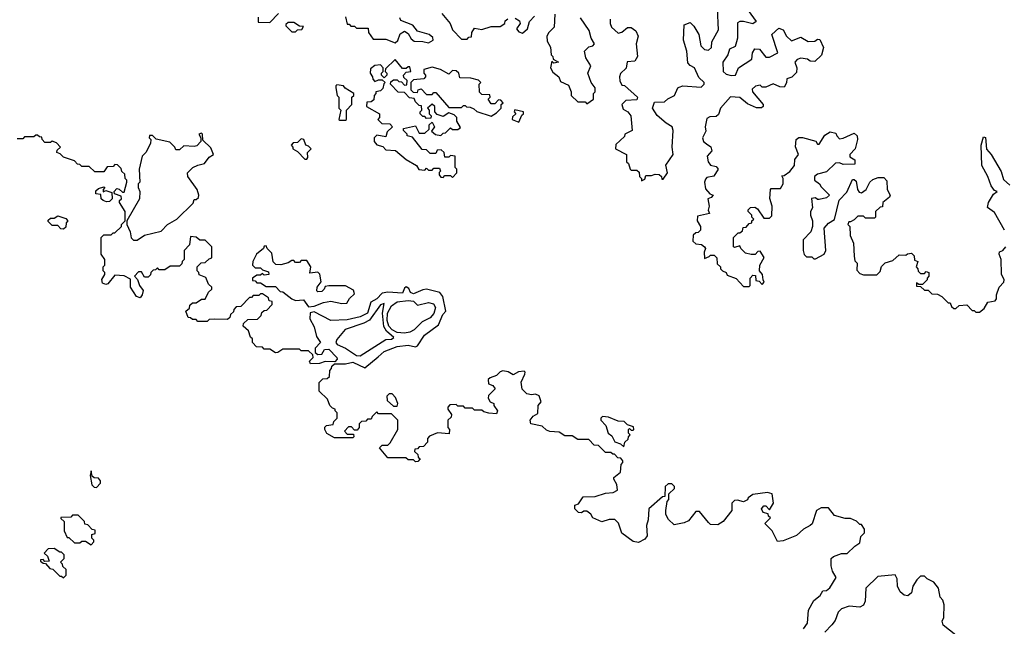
# Model space of a CAD drawing. Extents: x 2737310 to 2869991, y 870230 to 1012730.
# Tile 140 of 256: x 2854298 to 2859639, y 901258 to 904545. Entities that reach past the tile are written whole.
import ezdxf

# ---------------------------------------------------------------- set-up
doc = ezdxf.new("R2010")
doc.units = 0

msp = doc.modelspace()

# ---------------------------------------------------------------- linework, layer by layer
at = {"layer": '0CON02XD'}
for points in [[(2857501.7, 904548.3), (2857500, 904525), (2857507.5, 904505), (2857545, 904472.5), (2857565, 904477.5), (2857595, 904502.5), (2857615, 904503.3), (2857640, 904485), (2857653.3, 904455), (2857642.5, 904415), (2857650, 904345), (2857635, 904320), (2857593.6, 904316.4), (2857587, 904283), (2857557, 904253), (2857551.2, 904235), (2857553.6, 904213.6), (2857565, 904190), (2857578.3, 904188.3), (2857650, 904125), (2857645, 904110), (2857585, 904107.5), (2857563.3, 904085), (2857570.7, 904060.7), (2857596.4, 904046.4), (2857613.3, 904025), (2857620, 903945), (2857580, 903925), (2857578.3, 903911.7), (2857531.7, 903868.3), (2857530, 903845), (2857590, 903815), (2857590, 903775), (2857600, 903765), (2857610, 903735), (2857615, 903730), (2857645, 903730), (2857658.3, 903718.3), (2857660, 903695), (2857670, 903685), (2857671.7, 903671.7), (2857688.3, 903681.7), (2857695, 903700), (2857725, 903700), (2857745, 903707.5), (2857767, 903707), (2857780, 903695), (2857781.7, 903681.7), (2857788.3, 903681.7), (2857812.5, 903715), (2857803, 903757), (2857842.5, 903815), (2857836.7, 903855), (2857843.3, 903945), (2857836.7, 903965), (2857804, 903984), (2857756.4, 904026.4), (2857730, 904065), (2857741.7, 904098.3), (2857795, 904100), (2857813, 904117), (2857850, 904135), (2857867.5, 904175), (2857875, 904180), (2857895, 904186.7), (2857995, 904180), (2858010, 904195), (2858010, 904205), (2857981.7, 904231.7), (2857957.5, 904285), (2857935, 904296.7), (2857921.7, 904311.7), (2857916.2, 904375), (2857898.8, 904435), (2857903, 904517), (2857935, 904530), (2857955, 904510), (2857982.5, 904465), (2857993, 904403), (2858013, 904383), (2858035, 904380), (2858050, 904395), (2858052.5, 904425), (2858089.3, 904490.7), (2858082.5, 904605)], [(2855591.7, 904558.3), (2855591.7, 904531.7), (2855655, 904530), (2855701.7, 904578.3)], [(2856065, 904560), (2856075, 904520), (2856085, 904520), (2856095, 904510), (2856115, 904510), (2856125, 904500), (2856188.3, 904498.3), (2856190, 904475), (2856215, 904440), (2856285, 904440), (2856335, 904420), (2856348.3, 904431.7), (2856361.7, 904468.3), (2856385, 904482.5), (2856405, 904470), (2856420.7, 904440.7), (2856438.3, 904428.3), (2856485, 904427.5), (2856515, 904420), (2856540, 904435), (2856538.3, 904448.3), (2856520, 904465), (2856455, 904482.5), (2856430, 904515), (2856365, 904540), (2856360, 904555)], [(2856588.3, 904578.3), (2856632.5, 904525), (2856645, 904490), (2856695, 904440), (2856725, 904440), (2856735, 904450), (2856748.3, 904451.7), (2856750, 904475), (2856765, 904500), (2856805, 904492.5), (2856855, 904507.5), (2856905, 904507.5), (2856930, 904525), (2856931.7, 904538.3), (2856945, 904550)], [(2856985, 904552.5), (2857009.3, 904539.3), (2857012.5, 904525), (2856992.5, 904495), (2857005, 904480), (2857025, 904472.5), (2857052.5, 904495), (2857062.5, 904535), (2857090, 904565)], [(2857200, 904575), (2857196.7, 904505), (2857167.5, 904475), (2857157.5, 904455), (2857158.3, 904428.3), (2857176.4, 904396.4), (2857180, 904355), (2857190, 904345), (2857191.7, 904331.7), (2857220, 904315), (2857195, 904310), (2857185, 904320), (2857177.5, 904285), (2857190.7, 904260.7), (2857222.5, 904235), (2857230.7, 904210.7), (2857275, 904190), (2857290, 904155), (2857290, 904135), (2857325, 904100), (2857365, 904100), (2857375, 904090), (2857410, 904115), (2857410, 904145), (2857420, 904155), (2857420, 904175), (2857397.5, 904205), (2857380, 904255), (2857396.7, 904295), (2857368.3, 904338.3), (2857362.5, 904375), (2857385, 904397.5), (2857407, 904403), (2857416.7, 904415), (2857397.5, 904445), (2857386.1, 904486.1), (2857340, 904555)], [(2858250, 904595), (2858292.5, 904535), (2858275, 904523.3), (2858225, 904536.2), (2858203.8, 904536.2), (2858191.2, 904528.8), (2858192, 904445), (2858186.7, 904425)], [(2855795, 904480), (2855805, 904490), (2855828.3, 904491.7), (2855838.3, 904508.3), (2855815, 904510), (2855785, 904530), (2855755, 904530), (2855741.7, 904518.3), (2855741.7, 904511.7), (2855775, 904480), (2855795, 904480)], [(2858186.7, 904425), (2858179.3, 904400.7), (2858147.5, 904385), (2858140, 904355), (2858112.5, 904315), (2858113.9, 904263.9), (2858129.3, 904249.3), (2858157, 904243), (2858180, 904245), (2858197.5, 904285), (2858269.3, 904330.7), (2858273.6, 904366.4), (2858285, 904387.5), (2858310, 904385), (2858345, 904342.5), (2858365, 904342.5), (2858410, 904365), (2858377.5, 904465), (2858415, 904500), (2858439.3, 904489.3), (2858457.5, 904455), (2858485, 904430), (2858535, 904450), (2858575, 904427.5), (2858611.7, 904428.3), (2858625, 904440), (2858638.3, 904438.3), (2858657.5, 904395), (2858647, 904353), (2858611.7, 904318.3), (2858585, 904320), (2858571.7, 904331.7), (2858535, 904337.5), (2858515, 904330), (2858503.3, 904315), (2858512.5, 904285), (2858511.7, 904258.3), (2858487, 904233), (2858460, 904225), (2858457, 904203), (2858445, 904180), (2858420.7, 904180.7), (2858385, 904196.7), (2858345, 904180), (2858325, 904180), (2858315, 904190), (2858290, 904185), (2858271.7, 904168.3), (2858272.5, 904155), (2858330, 904085), (2858330, 904075), (2858321.7, 904068.3), (2858295, 904067.5), (2858245, 904090), (2858205, 904123.3), (2858153.6, 904126.4), (2858100, 904065), (2858089.3, 904030.7), (2858075, 904020), (2858040.7, 904019.3), (2858025, 904010), (2858016.7, 903965), (2858019.3, 903940.7), (2858002.5, 903905), (2858007.5, 903885), (2858023.3, 903873.3), (2858046.1, 903856.1), (2858052.5, 903835), (2858027.5, 903805), (2858032.5, 903775), (2858045, 903757.5), (2858075, 903750), (2858087.5, 903735), (2858063, 903697), (2858025, 903690), (2858018.3, 903681.7), (2858012.5, 903665), (2858018.3, 903628.3), (2858041.7, 903601.7), (2858060, 903595), (2858048.3, 903581.7), (2858030, 903575), (2858037.5, 903535), (2858033.3, 903513.3), (2858040, 903495), (2857975, 903480), (2857972.5, 903455), (2857990, 903425), (2857990, 903405), (2857978.3, 903391.7), (2857965, 903390), (2857951.7, 903378.3), (2857950, 903345), (2857965, 903330), (2857997, 903327), (2858012.5, 903315), (2858017.5, 903305), (2858010, 903285), (2858011.7, 903251.7), (2858038.3, 903261.7), (2858045, 903270), (2858065, 903270), (2858080, 903255), (2858081.7, 903221.7), (2858100, 903205), (2858100, 903195), (2858110, 903185), (2858130, 903175), (2858135, 903160), (2858185, 903142.5), (2858225, 903100), (2858255, 903100), (2858260, 903105), (2858260, 903145), (2858275, 903160), (2858288.3, 903158.3), (2858291.7, 903131.7), (2858308.3, 903128.3), (2858325, 903110), (2858337, 903123), (2858330, 903135), (2858327.5, 903165), (2858310, 903185), (2858312.5, 903215), (2858336.4, 903256.4), (2858315, 903290), (2858301.7, 903288.3), (2858287, 903273), (2858265, 903272.5), (2858235, 903280), (2858210, 903305), (2858205, 903320), (2858175, 903310), (2858170, 903315), (2858170, 903365), (2858195, 903390), (2858205, 903390), (2858218.3, 903401.7), (2858221.7, 903418.3), (2858238.3, 903421.7), (2858255, 903440), (2858270, 903445), (2858270, 903455), (2858280, 903465), (2858270, 903475), (2858270, 903485), (2858250, 903505), (2858250, 903515), (2858261.7, 903528.3), (2858285, 903530), (2858299.3, 903519.3), (2858335, 903470), (2858365, 903470), (2858377, 903483), (2858380, 903535), (2858367, 903577), (2858370, 903625), (2858375, 903630), (2858425, 903630), (2858440, 903655), (2858440, 903685), (2858431.7, 903698.3), (2858445, 903700), (2858475, 903722.5), (2858500, 903755), (2858503, 903787), (2858522.5, 903815), (2858507, 903857), (2858510, 903895), (2858525, 903907.5), (2858545, 903907.5), (2858617, 903887), (2858625, 903870), (2858635, 903870), (2858665, 903920), (2858695, 903937.5), (2858725, 903930), (2858730, 903915), (2858745, 903900), (2858765, 903902.5), (2858825, 903930), (2858840, 903915), (2858842.5, 903895), (2858830, 903845), (2858800, 903815), (2858801.7, 903801.7), (2858827.5, 903785), (2858828.3, 903761.7), (2858765, 903760), (2858745, 903770), (2858723, 903767), (2858675, 903720), (2858625, 903707.5), (2858610, 903695), (2858610, 903675), (2858636.4, 903656.4), (2858645, 903640), (2858690, 903595), (2858675, 903580), (2858635, 903570), (2858625, 903570), (2858615, 903580), (2858593, 903577), (2858597.5, 903525), (2858587.5, 903505), (2858587.5, 903485), (2858597.5, 903455), (2858597.5, 903425), (2858590, 903395), (2858548.3, 903351.7), (2858547.5, 903295), (2858553, 903273), (2858565, 903260), (2858595, 903260), (2858605, 903250), (2858615, 903250), (2858662.5, 903275), (2858670, 903295), (2858662.5, 903415), (2858685, 903442.5), (2858717, 903463), (2858743, 903567), (2858785, 903610), (2858815, 903680), (2858825, 903680), (2858835, 903670), (2858842.5, 903625), (2858850.7, 903610.7), (2858865, 903607.5), (2858890, 903625), (2858910, 903665), (2858925, 903680), (2858955, 903690), (2858985, 903690), (2859001.7, 903671.7), (2859002.5, 903625), (2859020, 903595), (2859016.4, 903583.6), (2858980, 903555), (2858978.3, 903531.7), (2858965, 903530), (2858940, 903505), (2858940, 903475), (2858935, 903470), (2858885, 903470), (2858875, 903480), (2858845, 903480), (2858825, 903460), (2858805, 903450), (2858795, 903450), (2858790, 903435), (2858800, 903425), (2858802.5, 903375), (2858820, 903335), (2858823.6, 903263.6), (2858828.3, 903238.3), (2858840, 903225), (2858838.3, 903188.3), (2858855, 903170), (2858875, 903162.5), (2858947, 903163), (2858965, 903180), (2858973, 903207), (2858993, 903227), (2859035, 903240), (2859068.3, 903271.7), (2859105, 903270), (2859113, 903277), (2859135, 903280), (2859150, 903265), (2859151.7, 903241.7), (2859170, 903235), (2859160, 903205), (2859170, 903195), (2859171.7, 903181.7), (2859185, 903170), (2859205, 903170), (2859215, 903180), (2859230, 903175), (2859230, 903155), (2859220, 903145), (2859220, 903135), (2859195, 903110), (2859175, 903110), (2859161.7, 903118.3), (2859161.7, 903101.7), (2859185, 903100), (2859205, 903080), (2859225, 903080), (2859245, 903060), (2859277, 903057), (2859300, 903045), (2859335, 903010), (2859345, 903010), (2859351.7, 902991.7), (2859365, 902980), (2859375, 902980), (2859393, 902997), (2859435, 903000), (2859465, 902970), (2859475, 902970), (2859485, 902960), (2859505, 902960)], [(2856645, 903690), (2856670, 903715), (2856670, 903735), (2856660, 903745), (2856660, 903805), (2856635, 903810), (2856625, 903800), (2856605, 903800), (2856600, 903825), (2856585, 903840), (2856561.7, 903838.3), (2856555, 903820), (2856525, 903820), (2856505, 903840), (2856481.7, 903841.7), (2856428.3, 903908.3), (2856400, 903915), (2856400, 903925), (2856380, 903945), (2856380, 903955), (2856445, 903970), (2856465, 903930), (2856495, 903930), (2856518.3, 903951.7), (2856520, 903975), (2856535, 903990), (2856547.5, 903965), (2856531.7, 903941.7), (2856553, 903923), (2856581.7, 903918.3), (2856595, 903930), (2856608.3, 903931.7), (2856635, 903960), (2856645, 903950), (2856675, 903950), (2856688.3, 903961.7), (2856670, 903995), (2856670, 904015), (2856655, 904030), (2856625, 904040), (2856595, 904020), (2856561.7, 904031.7), (2856550, 904045), (2856550, 904075), (2856535, 904087.5), (2856510, 904065), (2856520, 904055), (2856520, 904035), (2856530, 904025), (2856528.3, 904011.7), (2856505, 904010), (2856495, 904020), (2856485, 904020), (2856470, 904035), (2856470, 904045), (2856480, 904055), (2856478.3, 904078.3), (2856465, 904080), (2856445, 904100), (2856438.3, 904118.3), (2856411.7, 904121.7), (2856385, 904150), (2856351.7, 904151.7), (2856310, 904195), (2856311.7, 904208.3), (2856325, 904220), (2856345, 904220), (2856355, 904210), (2856368.3, 904208.3), (2856385, 904190), (2856398.3, 904191.7), (2856400, 904215), (2856381.7, 904231.7), (2856380, 904245), (2856395, 904260), (2856420, 904265), (2856415, 904290), (2856405, 904290), (2856395, 904280), (2856375, 904280), (2856335, 904330), (2856281.7, 904278.3), (2856280, 904265), (2856290, 904255), (2856290, 904245), (2856275, 904230), (2856260, 904245), (2856260, 904255), (2856270, 904265), (2856270, 904285), (2856255, 904300), (2856225, 904297.5), (2856201.7, 904278.3), (2856200, 904255), (2856212.5, 904235), (2856213, 904223), (2856225, 904210), (2856245, 904220), (2856265, 904220), (2856280, 904205), (2856272.5, 904197.5), (2856268.3, 904171.7), (2856255, 904160), (2856230, 904155), (2856230, 904145), (2856220, 904135), (2856218.3, 904111.7), (2856205, 904100), (2856181.7, 904098.3), (2856180, 904075), (2856250, 904035), (2856250, 904015), (2856240, 904005), (2856261.7, 903981.7), (2856305, 903980), (2856320, 903965), (2856291.7, 903938.3), (2856285, 903910), (2856235, 903920), (2856220, 903905), (2856220, 903885), (2856235, 903867.5), (2856268.3, 903858.3), (2856285, 903840), (2856337, 903837), (2856395, 903787.5), (2856450, 903755), (2856463, 903733), (2856495, 903730), (2856505, 903740), (2856515, 903730), (2856535, 903730), (2856545, 903740), (2856575, 903740), (2856580, 903725), (2856572.5, 903717.5), (2856572.5, 903705), (2856581.7, 903691.7), (2856595, 903690), (2856605, 903700), (2856635, 903700), (2856645, 903690)], [(2856855, 904022.5), (2856885, 904040), (2856910, 904065), (2856910, 904085), (2856920, 904095), (2856908.3, 904108.3), (2856895, 904110), (2856875, 904090), (2856855, 904090), (2856840, 904115), (2856850, 904125), (2856848.3, 904138.3), (2856805, 904140), (2856791.7, 904151.7), (2856790, 904195), (2856800, 904205), (2856787, 904217), (2856745, 904227.5), (2856685, 904230), (2856680, 904255), (2856665, 904267.5), (2856645, 904270), (2856625, 904250), (2856580, 904275), (2856535, 904287.5), (2856490, 904275), (2856490, 904255), (2856500, 904245), (2856500, 904235), (2856490, 904225), (2856435, 904220), (2856420, 904205), (2856420, 904165), (2856431.7, 904151.7), (2856455, 904150), (2856460, 904165), (2856475, 904170), (2856505, 904140), (2856535, 904140), (2856545, 904150), (2856555, 904150), (2856625, 904070), (2856695, 904070), (2856705, 904080), (2856715, 904080), (2856722.5, 904072.5), (2856741.7, 904071.7), (2856761.7, 904061.7), (2856778.3, 904048.3), (2856855, 904022.5)], [(2856065, 904000), (2856070, 904005), (2856070, 904055), (2856100, 904085), (2856100, 904125), (2856110, 904135), (2856110, 904145), (2856063.3, 904173.3), (2856055, 904187.5), (2856018.3, 904191.7), (2856012.5, 904187.5), (2856012.5, 904175), (2856020, 904135), (2856030, 904125), (2856030, 904065), (2856040, 904055), (2856030, 904005), (2856035, 904000), (2856065, 904000)], [(2857005, 903990), (2857021.7, 904028.3), (2857030, 904035), (2857030, 904045), (2856983, 904057), (2856980, 904045), (2856990, 904035), (2856971.7, 904018.3), (2856970, 904005), (2857005, 903990)], [(2855698.3, 902741.7), (2855685, 902740), (2855655, 902760), (2855625, 902760), (2855615, 902770), (2855581.7, 902771.7), (2855560, 902795), (2855560, 902815), (2855550, 902825), (2855538.3, 902858.3), (2855510, 902885), (2855511.7, 902898.3), (2855535, 902920), (2855588.3, 902921.7), (2855608.3, 902941.7), (2855611.7, 902958.3), (2855625, 902970), (2855638.3, 902971.7), (2855668.3, 903001.7), (2855668.3, 903018.3), (2855651.7, 903021.7), (2855648.3, 903038.3), (2855615, 903060), (2855605, 903060), (2855595, 903050), (2855565, 903050), (2855555, 903040), (2855545, 903040), (2855498.3, 902991.7), (2855471.7, 902988.3), (2855460, 902975), (2855458.3, 902961.7), (2855441.7, 902948.3), (2855438.3, 902931.7), (2855425, 902920), (2855355, 902922.5), (2855325, 902920), (2855315, 902910), (2855265, 902910), (2855255, 902920), (2855235, 902920), (2855225, 902930), (2855211.7, 902931.7), (2855200, 902965), (2855218.3, 902981.7), (2855221.7, 902998.3), (2855235, 903010), (2855255, 903010), (2855285, 903030), (2855305, 903030), (2855321.7, 903068.3), (2855340, 903085), (2855340, 903095), (2855321.7, 903111.7), (2855308.3, 903148.3), (2855271.7, 903161.7), (2855270, 903175), (2855260, 903185), (2855260, 903205), (2855281.7, 903228.3), (2855305, 903230), (2855325, 903250), (2855340, 903255), (2855340, 903315), (2855305, 903350), (2855275, 903350), (2855255, 903367.5), (2855225, 903370), (2855220, 903325), (2855190, 903295), (2855190, 903245), (2855180, 903235), (2855178.3, 903221.7), (2855165, 903210), (2855115, 903210), (2855085, 903190), (2855055, 903190), (2855045, 903200), (2855035, 903190), (2855021.7, 903188.3), (2855010, 903175), (2855008.3, 903161.7), (2854995, 903150), (2854975, 903150), (2854958.3, 903178.3), (2854941.7, 903178.3), (2854920, 903155), (2854937, 903137), (2854947.5, 903105), (2854967, 903077), (2854963.3, 903055), (2854951.7, 903038.3), (2854932.5, 903045), (2854900, 903095), (2854898.3, 903138.3), (2854865, 903157.5), (2854815, 903160), (2854776.1, 903113.9), (2854765, 903110), (2854747, 903117), (2854743, 903137), (2854760, 903165), (2854760, 903175), (2854750, 903185), (2854750, 903205), (2854760, 903215), (2854760, 903245), (2854740, 903275), (2854740, 903365), (2854755, 903380), (2854795, 903380), (2854805, 903390), (2854815, 903390), (2854850, 903425), (2854850, 903435), (2854870, 903455), (2854870, 903505), (2854840, 903555), (2854840, 903565), (2854850, 903575), (2854848.3, 903588.3), (2854811.7, 903601.7), (2854810, 903615), (2854825, 903630), (2854837, 903627), (2854855, 903610), (2854865, 903610), (2854880, 903665), (2854880, 903675), (2854870, 903685), (2854868.3, 903708.3), (2854851.7, 903721.7), (2854848.3, 903738.3), (2854828.3, 903758.3), (2854815, 903760), (2854805, 903750), (2854771.7, 903748.3), (2854755, 903720), (2854705, 903720), (2854675, 903750), (2854635, 903750), (2854625, 903760), (2854611.7, 903761.7), (2854595, 903780), (2854535, 903800), (2854518.3, 903818.3), (2854500, 903825), (2854501.7, 903838.3), (2854520, 903855), (2854498.3, 903878.3), (2854475, 903887.5), (2854465, 903880), (2854435, 903880), (2854420, 903895), (2854418.3, 903908.3), (2854405, 903910), (2854395, 903920), (2854385, 903920), (2854375, 903910), (2854325, 903910), (2854315, 903900), (2854285, 903900)], [(2854935, 903350), (2854975, 903377.5), (2855065, 903400), (2855100, 903435), (2855150, 903465), (2855238.3, 903551.7), (2855245, 903570), (2855255, 903570), (2855268.3, 903581.7), (2855270, 903595), (2855260, 903625), (2855210, 903695), (2855207.5, 903715), (2855236.4, 903743.6), (2855265, 903757.5), (2855300, 903765), (2855325, 903800), (2855350, 903815), (2855335, 903850), (2855291.7, 903891.7), (2855290, 903925), (2855285, 903930), (2855270, 903925), (2855280, 903905), (2855280, 903885), (2855258.3, 903861.7), (2855245, 903857.5), (2855188.3, 903861.7), (2855165, 903840), (2855145, 903840), (2855140, 903855), (2855111.7, 903881.7), (2855038.3, 903898.3), (2855018.3, 903918.3), (2855001.7, 903918.3), (2855000, 903905), (2855010, 903895), (2855007.5, 903875), (2854982.5, 903825), (2854963.3, 903805), (2854946.7, 903735), (2854950, 903665), (2854940, 903655), (2854940, 903635), (2854950, 903615), (2854947.5, 903575), (2854880, 903455), (2854880, 903435), (2854897.5, 903395), (2854903, 903363), (2854915, 903350), (2854935, 903350)], [(2859640, 903405), (2859585, 903500), (2859548.3, 903528.3), (2859552.5, 903555), (2859580.7, 903599.3), (2859600, 903615), (2859585, 903620), (2859567.5, 903645), (2859550, 903695), (2859516.7, 903755), (2859513.3, 903865), (2859525, 903910), (2859537, 903907), (2859543, 903843), (2859567.5, 903815), (2859622.5, 903722.5), (2859635, 903680), (2859669.3, 903649.3)], [(2855855, 903790), (2855861.7, 903798.3), (2855860, 903825), (2855880, 903845), (2855865, 903860), (2855850, 903865), (2855840, 903895), (2855825, 903900), (2855805, 903880), (2855781.7, 903878.3), (2855770, 903865), (2855780, 903855), (2855780, 903845), (2855805, 903830), (2855845, 903790), (2855855, 903790)], [(2854768.3, 903558.3), (2854750, 903565), (2854740, 903575), (2854738.3, 903598.3), (2854711.7, 903601.7), (2854711.7, 903618.3), (2854725, 903630), (2854755, 903640), (2854760, 903635), (2854750, 903625), (2854751.7, 903611.7), (2854765, 903620), (2854798.3, 903608.3), (2854800, 903575), (2854785, 903560), (2854768.3, 903558.3)], [(2854535, 903410), (2854521.7, 903411.7), (2854505, 903430), (2854475, 903430), (2854451.7, 903451.7), (2854451.7, 903458.3), (2854465, 903470), (2854485, 903470), (2854505, 903482.5), (2854548.3, 903468.3), (2854560, 903455), (2854550, 903445), (2854548.3, 903421.7), (2854535, 903410)], [(2855865, 902990), (2855895, 902992.5), (2855946.7, 903013.3), (2855985, 903020), (2856045, 903007.5), (2856071.7, 903008.3), (2856087.5, 903035), (2856115, 903060), (2856109.3, 903079.3), (2856065, 903102.5), (2855975, 903102.5), (2855955, 903100), (2855950, 903085), (2855937, 903073), (2855915, 903070), (2855910, 903075), (2855912.5, 903095), (2855932.5, 903125), (2855926.4, 903166.4), (2855915, 903177.5), (2855871.7, 903171.7), (2855877.5, 903205), (2855855, 903240), (2855825, 903240), (2855815, 903230), (2855795, 903230), (2855785, 903240), (2855775, 903240), (2855755, 903227.5), (2855715, 903217.5), (2855688.3, 903218.3), (2855673, 903233), (2855665, 903280), (2855640, 903305), (2855635, 903320), (2855625, 903317.5), (2855620, 903305), (2855582.5, 903275), (2855562.5, 903235), (2855560, 903215), (2855575, 903200), (2855605, 903200), (2855615, 903190), (2855648.3, 903178.3), (2855650, 903165), (2855625, 903160), (2855615, 903170), (2855605, 903160), (2855585, 903160), (2855560, 903145), (2855561.7, 903131.7), (2855575, 903130), (2855585, 903120), (2855605, 903120), (2855635, 903100), (2855685, 903100), (2855711.7, 903071.7), (2855725, 903070), (2855775, 903032.5), (2855795, 903023.3), (2855837, 903027), (2855865, 902990)], [(2859505, 902960), (2859529.3, 902980.7), (2859550, 903015), (2859588.3, 903021.7), (2859596.7, 903033.3), (2859596.7, 903055), (2859610, 903095), (2859637, 903123), (2859637.5, 903135), (2859623, 903167), (2859622.5, 903245), (2859610, 903275), (2859613.3, 903286.7), (2859630, 903295), (2859647.5, 903315)], [(2858550, 901245), (2858571.2, 901275), (2858576.7, 901345), (2858605, 901397.5), (2858640, 901425), (2858655, 901450), (2858675, 901452.5), (2858693, 901467), (2858727, 901523), (2858707.5, 901557.5), (2858700, 901585), (2858700, 901625), (2858713, 901637), (2858755, 901652.5), (2858787, 901653), (2858827.5, 901692.5), (2858855, 901710), (2858860, 901745), (2858880, 901765), (2858880, 901785), (2858865, 901810), (2858855, 901810), (2858837, 901827), (2858805, 901842.5), (2858775, 901842.5), (2858718.3, 901858.3), (2858685, 901900), (2858645, 901900), (2858620, 901885), (2858596.2, 901813.8), (2858586.4, 901803.6), (2858550, 901785), (2858510.7, 901749.3), (2858439.3, 901720.7), (2858408.3, 901718.3), (2858380, 901775), (2858340, 901815), (2858370, 901845), (2858360, 901855), (2858358.3, 901868.3), (2858330, 901875), (2858322.5, 901895), (2858335, 901910), (2858345, 901910), (2858365, 901890), (2858387.5, 901925), (2858380, 901975), (2858355, 901982.5), (2858275, 901972.5), (2858250, 901955), (2858246.4, 901943.6), (2858225, 901932.5), (2858191.7, 901941.7), (2858175, 901940), (2858160, 901925), (2858160, 901885), (2858113.9, 901826.1), (2858085, 901807.5), (2858045, 901810), (2858035, 901820), (2857985, 901880), (2857965, 901880), (2857925, 901830), (2857901.7, 901818.3), (2857848.3, 901808.3), (2857817, 901837), (2857803, 901863), (2857802.5, 901885), (2857810, 901935), (2857820, 901945), (2857820, 901975), (2857850, 902005), (2857850, 902015), (2857835, 902030), (2857815, 902030), (2857800, 902015), (2857798.3, 901961.7), (2857785, 901960), (2857710, 901895), (2857707.5, 901835), (2857697.5, 901805), (2857701.7, 901748.3), (2857689.3, 901730.7), (2857655, 901712.5), (2857625, 901717.5), (2857565, 901762.5), (2857547, 901817), (2857527, 901837), (2857495, 901837.5), (2857455, 901823.3), (2857407.5, 901845), (2857396.2, 901866.2), (2857375, 901882.5), (2857358.3, 901881.7), (2857345, 901872.5), (2857330, 901875), (2857310, 901895), (2857310, 901915), (2857328.3, 901921.7), (2857355, 901960), (2857419.3, 901960.7), (2857475, 901980), (2857516.4, 901983.6), (2857540, 901995), (2857537, 902027), (2857520, 902055), (2857520, 902065), (2857557, 902093), (2857560, 902135), (2857570, 902145), (2857570, 902155), (2857558.3, 902168.3), (2857541.7, 902171.7), (2857525, 902190), (2857515, 902190), (2857505, 902200), (2857475, 902200), (2857438.3, 902238.3), (2857415, 902240), (2857385, 902270), (2857325, 902270), (2857295, 902290), (2857255, 902290), (2857225, 902310), (2857173, 902313), (2857155, 902320), (2857131.7, 902341.7), (2857070, 902355), (2857067.5, 902375), (2857083.6, 902396.4), (2857108.3, 902411.7), (2857110, 902455), (2857127.5, 902475), (2857115, 902507.5), (2857095, 902516.7), (2857075, 902512.5), (2857048.3, 902518.3), (2857023, 902543), (2857018.3, 902581.7), (2857037.5, 902625), (2857040, 902635), (2857035, 902640), (2857003, 902637), (2856975, 902620), (2856947, 902637), (2856918.3, 902641.7), (2856905, 902637.5), (2856883.8, 902616.2), (2856850, 902605), (2856840, 902595), (2856841.7, 902571.7), (2856865, 902562.5), (2856877.5, 902545), (2856841.7, 902508.3), (2856840, 902495), (2856850, 902475), (2856870, 902465), (2856870, 902455), (2856890, 902425), (2856885, 902410), (2856843, 902413), (2856815, 902420), (2856805, 902430), (2856765, 902430), (2856755, 902440), (2856715, 902440), (2856705, 902450), (2856675, 902450), (2856665, 902460), (2856631.7, 902458.3), (2856620, 902445), (2856620, 902435), (2856640, 902405), (2856638.3, 902391.7), (2856620, 902375), (2856620, 902335), (2856630, 902325), (2856628.3, 902301.7), (2856565, 902306.7), (2856521.7, 902288.3), (2856510, 902275), (2856510, 902255), (2856488.3, 902231.7), (2856465, 902230), (2856455, 902220), (2856441.7, 902218.3), (2856440, 902205), (2856458.3, 902188.3), (2856460, 902175), (2856470, 902165), (2856458.3, 902151.7), (2856445, 902150), (2856435, 902160), (2856405, 902160), (2856391.7, 902171.7), (2856295, 902170), (2856250, 902225), (2856265, 902240), (2856295, 902240), (2856308.3, 902251.7), (2856350, 902325), (2856350, 902375), (2856315, 902410), (2856245, 902410), (2856235, 902420), (2856210, 902395), (2856205, 902380), (2856185, 902380), (2856175, 902370), (2856151.7, 902368.3), (2856140, 902355), (2856140, 902335), (2856128.3, 902321.7), (2856115, 902320), (2856098.3, 902338.3), (2856081.7, 902338.3), (2856060, 902315), (2856075, 902300), (2856108.3, 902298.3), (2856110, 902285), (2856105, 902280), (2856005, 902280), (2855963.6, 902303.6), (2855952.5, 902325), (2855953, 902337), (2855963, 902347), (2855998.3, 902351.7), (2856001.7, 902368.3), (2856020, 902385), (2856020, 902415), (2856010, 902425), (2856010, 902435), (2855995, 902440), (2855980, 902455), (2855968.3, 902488.3), (2855921.7, 902531.7), (2855921.7, 902578.3), (2855941.7, 902598.3), (2855965, 902600), (2855978.3, 902611.7), (2855980, 902645), (2855990, 902655), (2855991.7, 902668.3), (2856005, 902680), (2856065, 902680), (2856105, 902690), (2856170.7, 902659.3), (2856241.7, 902718.3), (2856275, 902746.7), (2856345.9, 902774.1), (2856405, 902781.2), (2856445, 902772.5), (2856455, 902777.5), (2856493.8, 902835), (2856569.1, 902890.9), (2856592.9, 902947.1), (2856610, 902965), (2856592.9, 903045), (2856576.9, 903066.9), (2856505, 903084.3), (2856485, 903082), (2856435, 903058.8), (2856417, 903067), (2856408.3, 903088.3), (2856395, 903097.5), (2856385, 903090), (2856375, 903062.5), (2856295, 903068), (2856265, 903063.3), (2856235, 903033.3), (2856202.5, 903015), (2856183.8, 902955), (2856145, 902934.2), (2856075, 902918), (2855985, 902915.8), (2855895, 902962.5), (2855873.6, 902956.4), (2855871.2, 902925), (2855895, 902880), (2855908.3, 902828.3), (2855930, 902795), (2855900, 902765), (2855901.7, 902741.7), (2855915, 902730), (2855937, 902733), (2855951.7, 902758.3), (2855975, 902760), (2856017.5, 902715), (2856020, 902705), (2856008.3, 902691.7), (2855955, 902692.5), (2855925, 902682.5), (2855875, 902680), (2855870, 902695), (2855890, 902715), (2855888.3, 902728.3), (2855865, 902750), (2855825, 902750), (2855815, 902760), (2855725, 902760), (2855698.3, 902741.7)], [(2856145, 902723.3), (2856285, 902812.5), (2856315, 902813.3), (2856327.5, 902822.5), (2856287.1, 902857.1), (2856273, 902883), (2856265.8, 902954.2), (2856275, 903007.5), (2856255, 903000), (2856195, 902916.7), (2856165, 902900), (2856063.9, 902866.1), (2856018.3, 902811.7), (2856013.8, 902795), (2856020, 902785), (2856065, 902766), (2856125, 902726.2), (2856145, 902723.3)], [(2856385, 902846), (2856345, 902850.8), (2856318.8, 902865), (2856300, 902885), (2856291.9, 902915), (2856292.9, 902955), (2856314, 902995), (2856345, 903015.8), (2856406.1, 903023.9), (2856435, 903020), (2856455, 902997.5), (2856515, 903012.5), (2856542.5, 903005), (2856553.8, 902985), (2856545, 902952.5), (2856525, 902930), (2856481.7, 902908.3), (2856437.5, 902865), (2856415, 902851.2), (2856385, 902846)], [(2856345, 902450), (2856350, 902465), (2856337, 902497), (2856318.3, 902518.3), (2856303, 902517), (2856290, 902505), (2856291.7, 902481.7), (2856325, 902450), (2856345, 902450)], [(2857575, 902230), (2857580, 902255), (2857598.3, 902271.7), (2857600, 902285), (2857610, 902295), (2857600, 902305), (2857600, 902325), (2857605, 902330), (2857615, 902320), (2857625, 902320), (2857630, 902325), (2857628.3, 902338.3), (2857595, 902350), (2857577, 902367), (2857545, 902370), (2857491.7, 902391.7), (2857460, 902395), (2857450, 902385), (2857450, 902375), (2857477, 902347), (2857490, 902305), (2857510, 902290), (2857527, 902257), (2857557, 902247), (2857575, 902230)], [(2854715, 902010), (2854737, 902033), (2854737, 902047), (2854725, 902060), (2854702.5, 902062.5), (2854691.7, 902071.7), (2854685, 902100), (2854680, 902075), (2854690, 902025), (2854701.7, 902011.7), (2854715, 902010)], [(2854685, 901700), (2854700, 901715), (2854700, 901725), (2854690, 901735), (2854690, 901755), (2854708.3, 901761.7), (2854708.3, 901778.3), (2854691.7, 901781.7), (2854668.3, 901808.3), (2854651.7, 901811.7), (2854650, 901825), (2854615, 901860), (2854585, 901860), (2854575, 901850), (2854521.7, 901848.3), (2854521.7, 901841.7), (2854540, 901825), (2854540, 901775), (2854555, 901740), (2854565, 901740), (2854595, 901710), (2854625, 901710), (2854635, 901720), (2854655, 901720), (2854685, 901700)], [(2854535, 901520), (2854550, 901535), (2854550, 901565), (2854531.7, 901581.7), (2854530, 901595), (2854520, 901605), (2854540, 901625), (2854540, 901645), (2854525, 901660), (2854515, 901660), (2854485, 901680), (2854451.7, 901678.3), (2854430, 901655), (2854448.3, 901638.3), (2854458.3, 901611.7), (2854435, 901610), (2854425, 901620), (2854411.7, 901618.3), (2854411.7, 901611.7), (2854425, 901600), (2854438.3, 901598.3), (2854461.7, 901571.7), (2854478.3, 901568.3), (2854515, 901530), (2854525, 901530), (2854535, 901520)], [(2859375, 901210), (2859307.5, 901265), (2859302.5, 901285), (2859310, 901305), (2859312.5, 901375), (2859305, 901400), (2859290, 901415), (2859282.5, 901465), (2859256.4, 901496.4), (2859220, 901515), (2859205, 901530), (2859185, 901530), (2859165, 901510), (2859142.5, 901475), (2859135, 901440), (2859115, 901423.3), (2859095, 901426.7), (2859073.9, 901443.9), (2859060, 901475), (2859057.5, 901515), (2859047, 901537), (2858953, 901527), (2858887.5, 901465), (2858883.8, 901395), (2858875, 901373.3), (2858855, 901361.2), (2858796.4, 901366.4), (2858755, 901353.3), (2858736.7, 901335), (2858720.7, 901289.3), (2858703.9, 901266.1), (2858665, 901226.7)]]:
    msp.add_lwpolyline(points, dxfattribs=at)

doc.saveas('drawing.dxf')
